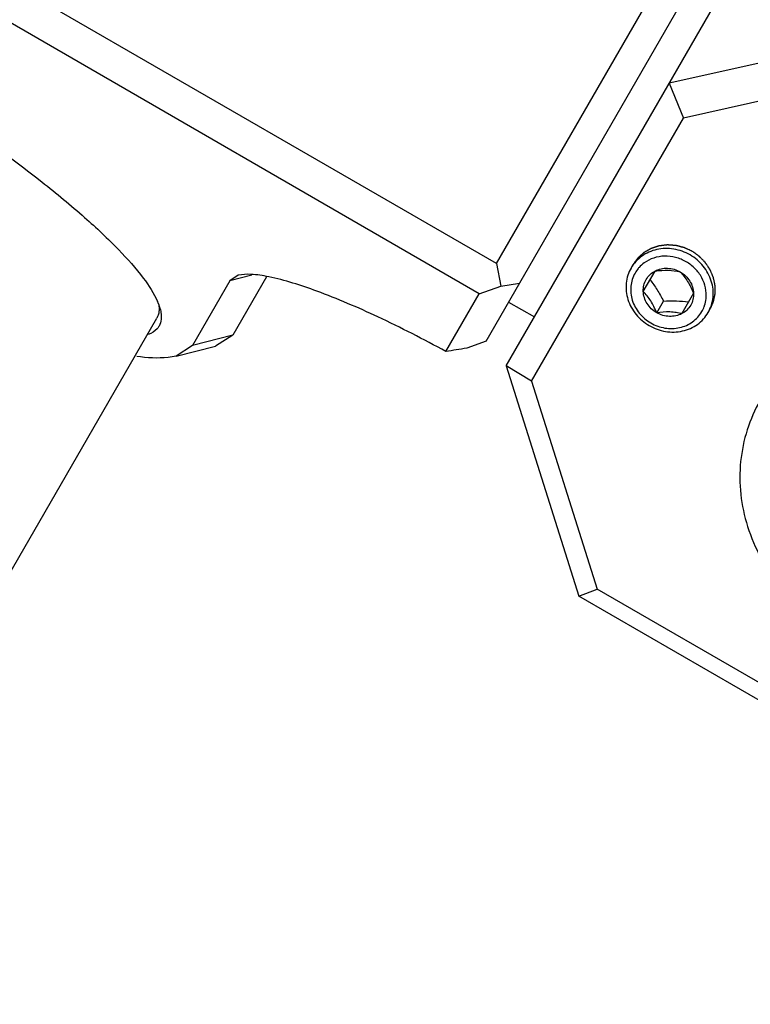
# Model space of a CAD drawing. Header units: millimetres. Extents: x 0 to 2550, y 0 to 1188.
# Tile 39 of 218: x 340.92 to 345.84, y 160.99 to 167.63. Entities that reach past the tile are written whole.
import ezdxf

# ---------------------------------------------------------------- set-up
doc = ezdxf.new("R2010")
doc.units = ezdxf.units.MM
doc.header["$LTSCALE"] = 46.255
for name, color, linetype in [('M2200202_PBL638', 7, 'CONTINUOUS'), ('M2200301_PBL740', 7, 'CONTINUOUS'), ('M2300101_PBL667', 7, 'CONTINUOUS'), ('SSHH-ST-M3-5_203_PBL762', 7, 'CONTINUOUS'), ('WFM_0608_06_2_PBL804', 7, 'CONTINUOUS')]:
    doc.layers.add(name, color=color, linetype=linetype)

msp = doc.modelspace()

# ---------------------------------------------------------------- linework, layer by layer
at = {"layer": 'M2200202_PBL638', "color": 7}
for p, q in [((344.1319, 165.9859), (335.8181, 170.7859)), ((344.015, 165.7834), (335.7012, 170.5834)), ((344.1319, 165.9859), (345.4091, 168.198)), ((344.0614, 165.4636), (345.5636, 168.0656)), ((344.1319, 165.9859), (344.1601, 165.8346)), ((342.3903, 165.9073), (342.3333, 165.8706)), ((342.5796, 165.8971), (342.3528, 165.5043)), ((342.3333, 165.8706), (342.0813, 165.4341)), ((344.015, 165.7834), (344.1601, 165.8346)), ((344.1601, 165.8346), (344.2865, 165.8535)), ((343.7899, 165.3935), (344.015, 165.7834)), ((342.3528, 165.5043), (342.2355, 165.4286)), ((342.0813, 165.4341), (341.9707, 165.3628)), ((341.9707, 165.3628), (342.2355, 165.4286)), ((344.0614, 165.4636), (343.9301, 165.4158))]:
    msp.add_line(p, q, dxfattribs=at)
at = {"layer": 'M2200202_PBL638', "color": 2}
for p, q in [((342.4807, 165.9087), (342.3333, 165.8706)), ((342.3528, 165.5043), (342.0813, 165.4341))]:
    msp.add_line(p, q, dxfattribs=at)
at = {"layer": 'M2200202_PBL638', "color": 7}
for centre, radius, start, end in [((341.4546, 165.5602), 0.4265, 21.27361, 23.40865), ((347.3724, 143.3717), 22.3113, 98.87533, 99.23999)]:
    msp.add_arc(centre, radius, start, end, dxfattribs=at)
for points, knots in [([(336.7392, 168.678), (336.8005, 168.6851), (336.9477, 168.676), (337.194, 168.6249), (337.4958, 168.5333), (337.9886, 168.3494), (338.6712, 168.0367), (339.5121, 167.5841), (340.3245, 167.0821), (340.9366, 166.6474), (341.3423, 166.3125), (341.5725, 166.097), (341.7399, 165.9092), (341.8215, 165.7863), (341.8459, 165.7296)], [0, 0, 0, 0, 0.030807, 0.072835, 0.12561, 0.188022, 0.335406, 0.5, 0.664594, 0.811978, 0.87439, 0.927165, 0.969192, 1, 1, 1, 1]), ([(343.7899, 165.3935), (343.6395, 165.4759), (343.354, 165.6224), (342.9559, 165.7932), (342.6675, 165.8875), (342.4881, 165.9156), (342.4182, 165.9142), (342.3903, 165.9073)], [0, 0, 0, 0, 0.341662, 0.638354, 0.863065, 0.942777, 1, 1, 1, 1]), ([(341.8562, 165.6796), (341.8562, 165.6739), (341.8552, 165.6527), (341.8489, 165.6316), (341.8412, 165.6181)], [0, 0, 0, 0, 0.267231, 1, 1, 1, 1]), ([(341.8561, 165.5641), (341.8526, 165.5579), (341.8342, 165.5325), (341.8057, 165.5159), (341.7833, 165.5074)], [0, 0, 0, 0, 0.230682, 1, 1, 1, 1]), ([(341.9707, 165.3628), (341.9533, 165.3584), (341.8653, 165.3442), (341.7754, 165.3511), (341.7051, 165.3603)], [0, 0, 0, 0, 0.20269, 1, 1, 1, 1])]:
    msp.add_open_spline(points, degree=3, knots=knots, dxfattribs=at)
for points in [[(341.852, 165.7149), (341.8558, 165.7052), (341.8592, 165.6952), (341.8621, 165.6852)], [(341.8526, 165.7145), (341.8548, 165.703), (341.8561, 165.6913), (341.8562, 165.6796)], [(341.8621, 165.6852), (341.8658, 165.6724), (341.8686, 165.6594), (341.8701, 165.6463)], [(341.8701, 165.6463), (341.8715, 165.6345), (341.8718, 165.6225), (341.8707, 165.6106)], [(341.8707, 165.6106), (341.869, 165.5945), (341.8643, 165.5782), (341.8561, 165.5641)]]:
    msp.add_open_spline(points, degree=3, dxfattribs=at)
at = {"layer": 'M2200301_PBL740', "color": 7}
msp.add_line((332.3251, 149.1358), (341.8412, 165.6181), dxfattribs=at)
at = {"layer": 'M2300101_PBL667', "color": 7}
for p, q in [((344.1963, 165.2974), (345.7762, 168.0338)), ((346.8853, 167.5548), (345.2962, 167.2024)), ((346.8254, 167.2854), (345.3914, 166.9673)), ((345.2962, 167.2024), (345.3914, 166.9673)), ((344.3675, 165.1939), (345.3914, 166.9673)), ((344.1963, 165.2974), (344.6857, 163.745)), ((344.3675, 165.1939), (344.1963, 165.2974)), ((344.3675, 165.1939), (344.8091, 163.793)), ((344.6857, 163.745), (344.8091, 163.793)), ((347.1622, 162.4344), (344.8091, 163.793)), ((347.1105, 162.345), (344.6857, 163.745))]:
    msp.add_line(p, q, dxfattribs=at)
at = {"layer": 'M2300101_PBL667', "color": 134}
for points in [[(345.4499, 166.0687), (345.4455, 166.0708), (345.4367, 166.0749), (345.4256, 166.08), (345.4168, 166.0841), (345.4112, 166.0867), (345.4068, 166.0887), (345.4035, 166.0903), (345.4007, 166.0915), (345.3988, 166.0924), (345.3977, 166.0929), (345.3969, 166.0934), (345.396, 166.0935), (345.3948, 166.0939), (345.3928, 166.0944), (345.3898, 166.0952), (345.3863, 166.0961), (345.3816, 166.0973), (345.3757, 166.0988), (345.3687, 166.1006), (345.3617, 166.1025), (345.3558, 166.104), (345.3511, 166.1052), (345.3476, 166.1061), (345.3447, 166.1069), (345.3426, 166.1074), (345.3414, 166.1077), (345.3406, 166.108), (345.3397, 166.108), (345.3385, 166.1081), (345.3364, 166.1082), (345.3334, 166.1084), (345.3298, 166.1087), (345.325, 166.109), (345.3191, 166.1094), (345.3119, 166.1099), (345.3047, 166.1104), (345.2987, 166.1109), (345.294, 166.1112), (345.2904, 166.1115), (345.2874, 166.1117), (345.2853, 166.1118), (345.2841, 166.1119), (345.2832, 166.112), (345.2823, 166.1118), (345.2811, 166.1117), (345.279, 166.1114), (345.276, 166.1111), (345.2725, 166.1107), (345.2677, 166.1101), (345.2617, 166.1094), (345.2546, 166.1085), (345.2474, 166.1076), (345.2415, 166.1069), (345.2367, 166.1063), (345.2331, 166.1059), (345.2301, 166.1056), (345.228, 166.1053), (345.2269, 166.1052), (345.2259, 166.1051), (345.2251, 166.1048), (345.224, 166.1044), (345.2221, 166.1038), (345.2193, 166.1029), (345.216, 166.1018), (345.2116, 166.1004), (345.2061, 166.0986), (345.1995, 166.0964), (345.1929, 166.0942), (345.1874, 166.0924), (345.183, 166.091), (345.1797, 166.0899), (345.1769, 166.089), (345.175, 166.0884), (345.1739, 166.088), (345.173, 166.0878), (345.1723, 166.0873), (345.1713, 166.0867), (345.1696, 166.0857), (345.1671, 166.0843), (345.1641, 166.0826), (345.1602, 166.0804), (345.1552, 166.0776), (345.1492, 166.0742), (345.1433, 166.0708), (345.1383, 166.0679), (345.1344, 166.0657), (345.1314, 166.064), (345.1289, 166.0626), (345.1272, 166.0616), (345.1262, 166.061), (345.1254, 166.0606), (345.1248, 166.06), (345.124, 166.0593), (345.1225, 166.058), (345.1204, 166.0561), (345.1179, 166.0539), (345.1145, 166.0509), (345.1103, 166.0471), (345.1052, 166.0427), (345.1001, 166.0382), (345.0959, 166.0344), (345.0925, 166.0314), (345.09, 166.0292), (345.0879, 166.0273), (345.0864, 166.026), (345.0856, 166.0253), (345.0849, 166.0248), (345.0845, 166.024), (345.0838, 166.0231), (345.0826, 166.0215), (345.0809, 166.0192), (345.0789, 166.0165), (345.0762, 166.0128), (345.0728, 166.0082), (345.0675, 166.0008), (345.0607, 165.9916), (345.0553, 165.9843), (345.0527, 165.9806)], [(345.5723, 165.6806), (345.5741, 165.6847), (345.5777, 165.6929), (345.5822, 165.7031), (345.5859, 165.7113), (345.5881, 165.7164), (345.5899, 165.7205), (345.5913, 165.7236), (345.5924, 165.7261), (345.5932, 165.7279), (345.5937, 165.729), (345.5941, 165.7297), (345.5942, 165.7306), (345.5944, 165.7316), (345.5948, 165.7336), (345.5954, 165.7363), (345.5961, 165.7397), (345.597, 165.7441), (345.5982, 165.7496), (345.5995, 165.7562), (345.6009, 165.7628), (345.6021, 165.7683), (345.603, 165.7727), (345.6037, 165.7761), (345.6042, 165.7788), (345.6047, 165.7807), (345.6049, 165.7818), (345.6051, 165.7827), (345.605, 165.7835), (345.6051, 165.7847), (345.605, 165.7867), (345.605, 165.7895), (345.605, 165.7929), (345.605, 165.7975), (345.605, 165.8032), (345.605, 165.8101), (345.605, 165.8169), (345.605, 165.8226), (345.605, 165.8272), (345.605, 165.8306), (345.6049, 165.8335), (345.605, 165.8355), (345.6049, 165.8366), (345.605, 165.8374), (345.6047, 165.8383), (345.6045, 165.8395), (345.6041, 165.8415), (345.6035, 165.8444), (345.6028, 165.8478), (345.6018, 165.8525), (345.6006, 165.8583), (345.5992, 165.8652), (345.5977, 165.8721), (345.5965, 165.8779), (345.5956, 165.8825), (345.5948, 165.886), (345.5942, 165.8889), (345.5938, 165.8909), (345.5936, 165.8921), (345.5934, 165.8929), (345.593, 165.8937), (345.5926, 165.8948), (345.5918, 165.8967), (345.5906, 165.8994), (345.5892, 165.9027), (345.5874, 165.907), (345.5851, 165.9125), (345.5823, 165.919), (345.5795, 165.9255), (345.5772, 165.9309), (345.5754, 165.9353), (345.574, 165.9385), (345.5728, 165.9412), (345.5721, 165.9431), (345.5716, 165.9442), (345.5713, 165.9451), (345.5707, 165.9458), (345.5701, 165.9468), (345.5689, 165.9485), (345.5672, 165.951), (345.5652, 165.954), (345.5626, 165.958), (345.5592, 165.963), (345.5552, 165.9689), (345.5512, 165.9749), (345.5479, 165.9799), (345.5452, 165.9838), (345.5432, 165.9868), (345.5416, 165.9893), (345.5404, 165.9911), (345.5397, 165.992), (345.5393, 165.9928), (345.5386, 165.9934), (345.5378, 165.9943), (345.5363, 165.9958), (345.5341, 165.998), (345.5316, 166.0006), (345.5282, 166.0041), (345.524, 166.0084), (345.5189, 166.0136), (345.5138, 166.0188), (345.5096, 166.0231), (345.5062, 166.0266), (345.5037, 166.0292), (345.5015, 166.0314), (345.5001, 166.0329), (345.4992, 166.0337), (345.4986, 166.0344), (345.4978, 166.0349), (345.4968, 166.0356), (345.495, 166.0369), (345.4925, 166.0387), (345.4895, 166.0408), (345.4854, 166.0437), (345.4803, 166.0473), (345.4722, 166.053), (345.4621, 166.0601), (345.454, 166.0659), (345.4499, 166.0687)]]:
    msp.add_open_spline(points, degree=3, knots=[0, 0, 0, 0, 0.03125, 0.0625, 0.078125, 0.09375, 0.101562, 0.109375, 0.117188, 0.121094, 0.123047, 0.125, 0.126953, 0.128906, 0.132812, 0.140625, 0.148438, 0.15625, 0.171875, 0.1875, 0.203125, 0.21875, 0.226562, 0.234375, 0.242188, 0.246094, 0.248047, 0.25, 0.251953, 0.253906, 0.257812, 0.265625, 0.273438, 0.28125, 0.296875, 0.3125, 0.328125, 0.34375, 0.351562, 0.359375, 0.367188, 0.371094, 0.373047, 0.375, 0.376953, 0.378906, 0.382812, 0.390625, 0.398438, 0.40625, 0.421875, 0.4375, 0.453125, 0.46875, 0.476562, 0.484375, 0.492188, 0.496094, 0.498047, 0.5, 0.501953, 0.503906, 0.507812, 0.515625, 0.523438, 0.53125, 0.546875, 0.5625, 0.578125, 0.59375, 0.601562, 0.609375, 0.617188, 0.621094, 0.623047, 0.625, 0.626953, 0.628906, 0.632812, 0.640625, 0.648438, 0.65625, 0.671875, 0.6875, 0.703125, 0.71875, 0.726562, 0.734375, 0.742188, 0.746094, 0.748047, 0.75, 0.751953, 0.753906, 0.757812, 0.765625, 0.773438, 0.78125, 0.796875, 0.8125, 0.828125, 0.84375, 0.851562, 0.859375, 0.867188, 0.871094, 0.873047, 0.875, 0.876953, 0.878906, 0.882812, 0.890625, 0.898438, 0.90625, 0.921875, 0.9375, 0.96875, 1, 1, 1, 1], dxfattribs=at)
at = {"layer": 'M2300101_PBL667', "color": 7}
msp.add_open_spline([(345.9086, 165.0631), (345.8368, 164.9388), (345.7455, 164.6517), (345.7975, 164.1999), (346.0219, 163.792), (346.2631, 163.5885), (346.3979, 163.5107)], degree=3, knots=[0, 0, 0, 0, 0.239879, 0.485783, 0.74001, 1, 1, 1, 1], dxfattribs=at)
at = {"layer": 'SSHH-ST-M3-5_203_PBL762', "color": 7}
for p, q in [((345.0387, 165.9564), (345.0527, 165.9806)), ((345.1209, 165.7988), (345.2002, 165.9362)), ((345.1662, 165.8773), (345.1667, 165.8767)), ((345.1662, 165.8773), (345.1667, 165.8767)), ((345.4601, 165.7862), (345.3807, 165.6488)), ((345.2111, 165.655), (345.2564, 165.7335)), ((345.5583, 165.6564), (345.5723, 165.6806))]:
    msp.add_line(p, q, dxfattribs=at)
for centre, radius, start, end in [((345.2557, 165.8124), 0.22, 138.05985, 140.15279), ((345.2588, 165.8094), 0.2242, 126.07398, 138.01419), ((345.2553, 165.8128), 0.2194, 140.15568, 149.98377), ((345.3256, 165.7721), 0.2194, 330.0159, 339.78094), ((345.325, 165.7723), 0.22, 339.78387, 341.93842), ((345.3209, 165.7735), 0.2242, 341.984, 353.9201), ((345.3129, 165.8314), 0.2831, 239.89715, 240.12786)]:
    msp.add_arc(centre, radius, start, end, dxfattribs=at)
for points, knots in [([(345.4359, 166.0445), (345.4023, 166.0639), (345.3281, 166.0908), (345.2301, 166.0886), (345.1583, 166.0652), (345.1101, 166.0378), (345.0691, 166.0013), (345.0476, 165.9719), (345.0387, 165.9564)], [0, 0, 0, 0, 0.259291, 0.512871, 0.637139, 0.75941, 0.880125, 1, 1, 1, 1]), ([(345.5439, 165.7497), (345.5465, 165.7736), (345.5439, 165.8231), (345.5179, 165.8933), (345.4724, 165.9546), (345.4114, 166.0019), (345.3399, 166.0311), (345.2641, 166.0399), (345.1903, 166.0273), (345.1461, 166.0048), (345.1267, 165.9906)], [0, 0, 0, 0, 0.120827, 0.244749, 0.37153, 0.500001, 0.628473, 0.755252, 0.879173, 1, 1, 1, 1]), ([(345.5583, 165.6564), (345.5673, 165.6719), (345.582, 165.7053), (345.593, 165.7589), (345.5927, 165.8144), (345.5771, 165.8883), (345.5299, 165.9742), (345.4696, 166.025), (345.4359, 166.0445)], [0, 0, 0, 0, 0.119875, 0.24059, 0.362861, 0.487129, 0.740709, 1, 1, 1, 1]), ([(345.0387, 165.9564), (345.0297, 165.9408), (345.0149, 165.9075), (345.0039, 165.8538), (345.0042, 165.7983), (345.0198, 165.7244), (345.067, 165.6385), (345.1273, 165.5877), (345.161, 165.5682)], [0, 0, 0, 0, 0.119875, 0.24059, 0.362861, 0.487129, 0.740709, 1, 1, 1, 1]), ([(345.0653, 165.9225), (345.0575, 165.909), (345.0448, 165.8802), (345.0352, 165.8337), (345.0354, 165.7857), (345.0489, 165.7218), (345.0896, 165.6474), (345.1418, 165.6033), (345.1709, 165.5864)], [0, 0, 0, 0, 0.11988, 0.240598, 0.362869, 0.487134, 0.740708, 1, 1, 1, 1]), ([(345.1405, 165.8791), (345.1474, 165.8911), (345.1649, 165.9133), (345.1879, 165.9297), (345.2002, 165.9362)], [0, 0, 0, 0, 0.496966, 1, 1, 1, 1]), ([(345.2002, 165.9362), (345.2129, 165.9429), (345.2405, 165.9529), (345.2846, 165.9567), (345.329, 165.9494), (345.3568, 165.9375), (345.3698, 165.93)], [0, 0, 0, 0, 0.24285, 0.491211, 0.744263, 1, 1, 1, 1]), ([(345.2002, 165.9362), (345.2299, 165.94), (345.2869, 165.9444), (345.3436, 165.9362), (345.3698, 165.93)], [0, 0, 0, 0, 0.52532, 1, 1, 1, 1]), ([(345.3698, 165.93), (345.3786, 165.9207), (345.3964, 165.9003), (345.4293, 165.8537), (345.4485, 165.8138), (345.4601, 165.7862)], [0, 0, 0, 0, 0.22537, 0.474954, 1, 1, 1, 1]), ([(345.3698, 165.93), (345.3829, 165.9225), (345.4071, 165.9043), (345.4356, 165.8695), (345.4544, 165.8294), (345.4595, 165.8005), (345.4601, 165.7862)], [0, 0, 0, 0, 0.255737, 0.508789, 0.75715, 1, 1, 1, 1]), ([(345.1209, 165.7988), (345.1203, 165.8128), (345.123, 165.8409), (345.1335, 165.8671), (345.1405, 165.8791)], [0, 0, 0, 0, 0.503034, 1, 1, 1, 1]), ([(345.1667, 165.8767), (345.1837, 165.8552), (345.2166, 165.8092), (345.2435, 165.7595), (345.2564, 165.7335)], [0, 0, 0, 0, 0.485424, 1, 1, 1, 1]), ([(345.2111, 165.655), (345.1981, 165.6626), (345.1738, 165.6807), (345.1453, 165.7155), (345.1266, 165.7556), (345.1214, 165.7845), (345.1209, 165.7988)], [0, 0, 0, 0, 0.255737, 0.508789, 0.75715, 1, 1, 1, 1]), ([(345.2111, 165.655), (345.1995, 165.6826), (345.1748, 165.7341), (345.1394, 165.7792), (345.1209, 165.7988)], [0, 0, 0, 0, 0.52532, 1, 1, 1, 1]), ([(345.4601, 165.7862), (345.4606, 165.7723), (345.4579, 165.7441), (345.4474, 165.7179), (345.4405, 165.7059)], [0, 0, 0, 0, 0.503034, 1, 1, 1, 1]), ([(345.2564, 165.7335), (345.2855, 165.7353), (345.3423, 165.7369), (345.3988, 165.7313), (345.426, 165.7273)], [0, 0, 0, 0, 0.514721, 1, 1, 1, 1]), ([(345.4405, 165.7059), (345.4335, 165.6939), (345.4161, 165.6717), (345.3931, 165.6553), (345.3807, 165.6488)], [0, 0, 0, 0, 0.496966, 1, 1, 1, 1]), ([(345.161, 165.5682), (345.1947, 165.5488), (345.2688, 165.522), (345.3668, 165.5241), (345.4386, 165.5475), (345.4868, 165.575), (345.5278, 165.6114), (345.5493, 165.6408), (345.5583, 165.6564)], [0, 0, 0, 0, 0.259291, 0.512871, 0.637139, 0.75941, 0.880125, 1, 1, 1, 1]), ([(345.1719, 165.5858), (345.2011, 165.5691), (345.2653, 165.546), (345.3501, 165.5479), (345.4121, 165.5683), (345.4538, 165.5921), (345.4893, 165.6236), (345.5079, 165.649), (345.5156, 165.6625)], [0, 0, 0, 0, 0.259293, 0.512862, 0.637126, 0.759396, 0.880116, 1, 1, 1, 1]), ([(345.3807, 165.6488), (345.3682, 165.6517), (345.3417, 165.657), (345.2849, 165.6621), (345.2407, 165.6588), (345.2111, 165.655)], [0, 0, 0, 0, 0.22537, 0.474954, 1, 1, 1, 1]), ([(345.3807, 165.6488), (345.368, 165.6421), (345.3405, 165.6321), (345.2964, 165.6283), (345.252, 165.6356), (345.2241, 165.6475), (345.2111, 165.655)], [0, 0, 0, 0, 0.24285, 0.491211, 0.744263, 1, 1, 1, 1])]:
    msp.add_open_spline(points, degree=3, knots=knots, dxfattribs=at)
at = {"layer": 'WFM_0608_06_2_PBL804', "color": 7}
msp.add_line((344.213, 165.7264), (344.3862, 165.6264), dxfattribs=at)

doc.saveas('drawing.dxf')
